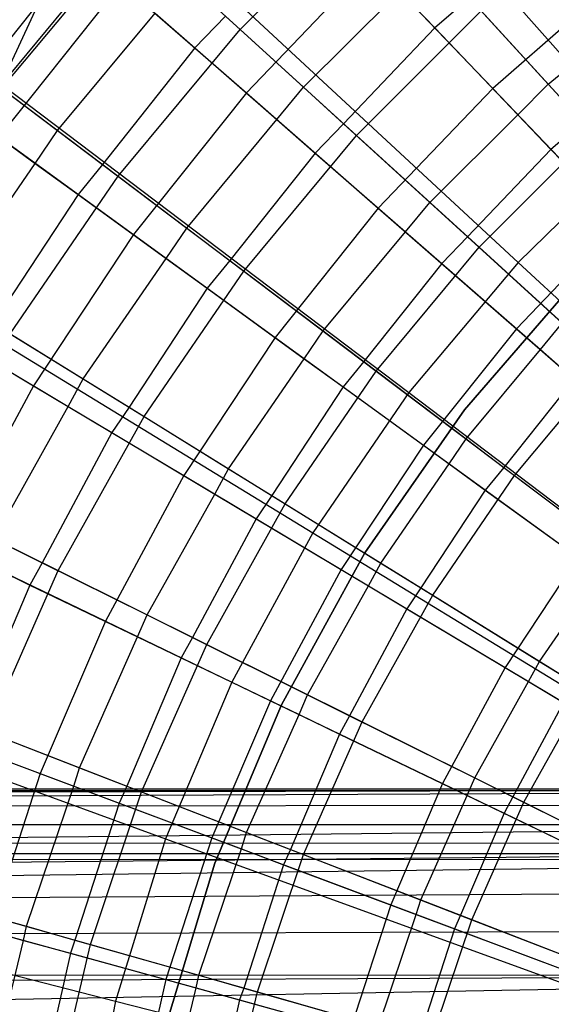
# Model space of a CAD drawing. Extents: x 0.1 to 25.1, y -5.4 to 12.3.
# Tile 24 of 107: x 11.036 to 11.519, y 0.958 to 1.853. Entities that reach past the tile are written whole.
import ezdxf

# ---------------------------------------------------------------- set-up
doc = ezdxf.new("R2010")
doc.units = 0
doc.header["$LTSCALE"] = 2.54
doc.layers.get('0').update_dxf_attribs({"color": 13, "linetype": 'CONTINUOUS'})

# ---------------------------------------------------------------- blocks, each defined once
blk = doc.blocks.new('GRUPUJ_1')
at = {"color": 0}
for p, q in [((11.16889, 7.50647, 18.47771), (11.47463, 7.16002, 18.62143)), ((11.16889, 7.50647, 18.47771), (11.47463, 7.16002, 18.62143)), ((10.97484, 7.3885, 7.25948), (10.89278, 7.21185, 7.20851)), ((10.97484, 7.3885, 7.25948), (10.89278, 7.21185, 7.20851)), ((11.11142, 7.264, 7.08212), (11.23414, 7.38672, 7.08212)), ((11.11142, 7.264, 7.08212), (11.23414, 7.38672, 7.08212)), ((11.02532, 7.36644, 18.47771), (10.89641, 7.21281, 18.47771)), ((11.02532, 7.36644, 18.47771), (10.89641, 7.21281, 18.47771)), ((11.02532, 7.36644, 18.47771), (11.36404, 7.05216, 18.62143)), ((11.02532, 7.36644, 18.47771), (11.36404, 7.05216, 18.62143)), ((10.89278, 7.21185, 7.20851), (11.01163, 7.35497, 7.20851)), ((10.89278, 7.21185, 7.20851), (11.01163, 7.35497, 7.20851)), ((11.01163, 7.35497, 7.20851), (11.11142, 7.264, 7.08212)), ((11.01163, 7.35497, 7.20851), (11.11142, 7.264, 7.08212)), ((10.96723, 7.33728, 7.15925), (10.87698, 7.22379, 7.15945)), ((10.96723, 7.33728, 7.15925), (10.87698, 7.22379, 7.15945)), ((11.23104, 7.32536, 6.85262), (11.11718, 7.20627, 6.85262)), ((11.23104, 7.32536, 6.85262), (11.11718, 7.20627, 6.85262)), ((11.23104, 7.32536, 6.85262), (11.34105, 7.2103, 6.73753)), ((11.23104, 7.32536, 6.85262), (11.34105, 7.2103, 6.73753)), ((11.0034, 7.30567, 6.97766), (10.89222, 7.16626, 6.97766)), ((11.0034, 7.30567, 6.97766), (10.89222, 7.16626, 6.97766)), ((11.0034, 7.30567, 6.97766), (11.11718, 7.20627, 6.85262)), ((11.0034, 7.30567, 6.97766), (11.11718, 7.20627, 6.85262)), ((11.45437, 7.30931, 6.73753), (11.34105, 7.2103, 6.73753)), ((11.45437, 7.30931, 6.73753), (11.34105, 7.2103, 6.73753)), ((11.16918, 7.21134, 6.95188), (11.25662, 7.2986, 6.95203)), ((11.16918, 7.21134, 6.95188), (11.25662, 7.2986, 6.95203)), ((11.25662, 7.2986, 6.95203), (11.28846, 7.2653, 6.91492)), ((11.25662, 7.2986, 6.95203), (11.28846, 7.2653, 6.91492)), ((11.31995, 7.29259, 6.91515), (11.28846, 7.2653, 6.91492)), ((11.31995, 7.29259, 6.91515), (11.28846, 7.2653, 6.91492)), ((11.31995, 7.29259, 6.91515), (11.3914, 7.21421, 6.83708)), ((11.31995, 7.29259, 6.91515), (11.3914, 7.21421, 6.83708)), ((11.21723, 7.16754, 6.96458), (11.3306, 7.28091, 6.96458)), ((11.21723, 7.16754, 6.96458), (11.3306, 7.28091, 6.96458)), ((11.3306, 7.28091, 6.96458), (11.43216, 7.1695, 6.85643)), ((11.3306, 7.28091, 6.96458), (11.43216, 7.1695, 6.85643)), ((11.3914, 7.21421, 6.83708), (11.47498, 7.28346, 6.83725)), ((11.3914, 7.21421, 6.83708), (11.47498, 7.28346, 6.83725)), ((10.94558, 7.17198, 7.07654), (11.03433, 7.27865, 7.07668)), ((10.94558, 7.17198, 7.07654), (11.03433, 7.27865, 7.07668)), ((11.03433, 7.27865, 7.07668), (11.07044, 7.2471, 7.03264)), ((11.03433, 7.27865, 7.07668), (11.07044, 7.2471, 7.03264)), ((11.09829, 7.27597, 7.03285), (11.07044, 7.2471, 7.03264)), ((11.09829, 7.27597, 7.03285), (11.07044, 7.2471, 7.03264)), ((11.09829, 7.27597, 7.03285), (11.16918, 7.21134, 6.95188)), ((11.09829, 7.27597, 7.03285), (11.16918, 7.21134, 6.95188)), ((11.00054, 7.13048, 7.08212), (11.11142, 7.264, 7.08212)), ((11.00054, 7.13048, 7.08212), (11.11142, 7.264, 7.08212)), ((11.11142, 7.264, 7.08212), (11.21723, 7.16754, 6.96458)), ((11.11142, 7.264, 7.08212), (11.21723, 7.16754, 6.96458)), ((11.28846, 7.2653, 6.91492), (11.20549, 7.17825, 6.91517)), ((11.28846, 7.2653, 6.91492), (11.20549, 7.17825, 6.91517)), ((11.28846, 7.2653, 6.91492), (11.36384, 7.18646, 6.83727)), ((11.28846, 7.2653, 6.91492), (11.36384, 7.18646, 6.83727)), ((11.07044, 7.2471, 7.03264), (10.98629, 7.14124, 7.03288)), ((11.07044, 7.2471, 7.03264), (10.98629, 7.14124, 7.03288)), ((11.07044, 7.2471, 7.03264), (11.14499, 7.18197, 6.95206)), ((11.07044, 7.2471, 7.03264), (11.14499, 7.18197, 6.95206)), ((10.87698, 7.22379, 7.15945), (10.94558, 7.17198, 7.07654)), ((10.87698, 7.22379, 7.15945), (10.94558, 7.17198, 7.07654)), ((10.89278, 7.21185, 7.20851), (11.00054, 7.13048, 7.08212)), ((10.89278, 7.21185, 7.20851), (11.00054, 7.13048, 7.08212)), ((10.89641, 7.21281, 18.47771), (11.26473, 6.93381, 18.62143)), ((10.89641, 7.21281, 18.47771), (11.26473, 6.93381, 18.62143)), ((11.14499, 7.18197, 6.95206), (11.16918, 7.21134, 6.95188)), ((11.14499, 7.18197, 6.95206), (11.16918, 7.21134, 6.95188)), ((11.16918, 7.21134, 6.95188), (11.20549, 7.17825, 6.91517)), ((11.16918, 7.21134, 6.95188), (11.20549, 7.17825, 6.91517)), ((11.34105, 7.2103, 6.73753), (11.23706, 7.10153, 6.73753)), ((11.34105, 7.2103, 6.73753), (11.23706, 7.10153, 6.73753)), ((11.34105, 7.2103, 6.73753), (11.45622, 7.08984, 6.63295)), ((11.34105, 7.2103, 6.73753), (11.45622, 7.08984, 6.63295)), ((11.36384, 7.18646, 6.83727), (11.3914, 7.21421, 6.83708)), ((11.36384, 7.18646, 6.83727), (11.3914, 7.21421, 6.83708)), ((11.3914, 7.21421, 6.83708), (11.42273, 7.17985, 6.8069)), ((11.3914, 7.21421, 6.83708), (11.42273, 7.17985, 6.8069)), ((11.11718, 7.20627, 6.85262), (11.01445, 7.07745, 6.85262)), ((11.11718, 7.20627, 6.85262), (11.01445, 7.07745, 6.85262)), ((11.11718, 7.20627, 6.85262), (11.23706, 7.10153, 6.73753)), ((11.11718, 7.20627, 6.85262), (11.23706, 7.10153, 6.73753)), ((10.85336, 7.19449, 7.15925), (10.92536, 7.14218, 7.07672)), ((10.85336, 7.19449, 7.15925), (10.92536, 7.14218, 7.07672)), ((11.06292, 7.08337, 6.95188), (11.14499, 7.18197, 6.95206)), ((11.06292, 7.08337, 6.95188), (11.14499, 7.18197, 6.95206)), ((11.14499, 7.18197, 6.95206), (11.17975, 7.1516, 6.91492)), ((11.14499, 7.18197, 6.95206), (11.17975, 7.1516, 6.91492)), ((11.28392, 7.10674, 6.83708), (11.36384, 7.18646, 6.83727)), ((11.28392, 7.10674, 6.83708), (11.36384, 7.18646, 6.83727)), ((11.36384, 7.18646, 6.83727), (11.39397, 7.15495, 6.80664)), ((11.36384, 7.18646, 6.83727), (11.39397, 7.15495, 6.80664)), ((10.92536, 7.14218, 7.07672), (10.94558, 7.17198, 7.07654)), ((10.92536, 7.14218, 7.07672), (10.94558, 7.17198, 7.07654)), ((10.94558, 7.17198, 7.07654), (10.98629, 7.14124, 7.03288)), ((10.94558, 7.17198, 7.07654), (10.98629, 7.14124, 7.03288)), ((11.20549, 7.17825, 6.91517), (11.17975, 7.1516, 6.91492)), ((11.20549, 7.17825, 6.91517), (11.17975, 7.1516, 6.91492)), ((11.20549, 7.17825, 6.91517), (11.28392, 7.10674, 6.83708)), ((11.20549, 7.17825, 6.91517), (11.28392, 7.10674, 6.83708)), ((11.42273, 7.17985, 6.8069), (11.39397, 7.15495, 6.80664)), ((11.42273, 7.17985, 6.8069), (11.39397, 7.15495, 6.80664)), ((10.89222, 7.16626, 6.97766), (11.01445, 7.07745, 6.85262)), ((10.89222, 7.16626, 6.97766), (11.01445, 7.07745, 6.85262)), ((11.1148, 7.04419, 6.96458), (11.21723, 7.16754, 6.96458)), ((11.1148, 7.04419, 6.96458), (11.21723, 7.16754, 6.96458)), ((11.21723, 7.16754, 6.96458), (11.32864, 7.06597, 6.85643)), ((11.21723, 7.16754, 6.96458), (11.32864, 7.06597, 6.85643)), ((11.32864, 7.06597, 6.85643), (11.43216, 7.1695, 6.85643)), ((11.32864, 7.06597, 6.85643), (11.43216, 7.1695, 6.85643)), ((11.39397, 7.15495, 6.80664), (11.31823, 7.07547, 6.80692)), ((11.39397, 7.15495, 6.80664), (11.31823, 7.07547, 6.80692)), ((11.47463, 7.16002, 18.62143), (11.36404, 7.05216, 18.62143)), ((11.47463, 7.16002, 18.62143), (11.36404, 7.05216, 18.62143)), ((11.39397, 7.15495, 6.80664), (11.47628, 7.06886, 6.73292)), ((11.39397, 7.15495, 6.80664), (11.47628, 7.06886, 6.73292)), ((11.17975, 7.1516, 6.91492), (11.10205, 7.05383, 6.9152)), ((11.17975, 7.1516, 6.91492), (11.10205, 7.05383, 6.9152)), ((11.17975, 7.1516, 6.91492), (11.26183, 7.07989, 6.8373)), ((11.17975, 7.1516, 6.91492), (11.26183, 7.07989, 6.8373)), ((10.8439, 7.02355, 7.07654), (10.92536, 7.14218, 7.07672)), ((10.8439, 7.02355, 7.07654), (10.92536, 7.14218, 7.07672)), ((10.92536, 7.14218, 7.07672), (10.96424, 7.11393, 7.03264)), ((10.92536, 7.14218, 7.07672), (10.96424, 7.11393, 7.03264)), ((10.98629, 7.14124, 7.03288), (10.96424, 7.11393, 7.03264)), ((10.98629, 7.14124, 7.03288), (10.96424, 7.11393, 7.03264)), ((10.98629, 7.14124, 7.03288), (11.06292, 7.08337, 6.95188)), ((10.98629, 7.14124, 7.03288), (11.06292, 7.08337, 6.95188)), ((10.90246, 6.98729, 7.08212), (11.00054, 7.13048, 7.08212)), ((10.90246, 6.98729, 7.08212), (11.00054, 7.13048, 7.08212)), ((11.00054, 7.13048, 7.08212), (11.1148, 7.04419, 6.96458)), ((11.00054, 7.13048, 7.08212), (11.1148, 7.04419, 6.96458)), ((10.96424, 7.11393, 7.03264), (10.88718, 6.99676, 7.03291)), ((10.96424, 7.11393, 7.03264), (10.88718, 6.99676, 7.03291)), ((10.96424, 7.11393, 7.03264), (11.04424, 7.0558, 6.95209)), ((10.96424, 7.11393, 7.03264), (11.04424, 7.0558, 6.95209)), ((11.23706, 7.10153, 6.73753), (11.14323, 6.98388, 6.73753)), ((11.23706, 7.10153, 6.73753), (11.14323, 6.98388, 6.73753)), ((11.23706, 7.10153, 6.73753), (11.36256, 6.99188, 6.63295)), ((11.23706, 7.10153, 6.73753), (11.36256, 6.99188, 6.63295)), ((11.26183, 7.07989, 6.8373), (11.28392, 7.10674, 6.83708)), ((11.26183, 7.07989, 6.8373), (11.28392, 7.10674, 6.83708)), ((11.28392, 7.10674, 6.83708), (11.31823, 7.07547, 6.80692)), ((11.28392, 7.10674, 6.83708), (11.31823, 7.07547, 6.80692)), ((11.04424, 7.0558, 6.95209), (11.06292, 7.08337, 6.95188)), ((11.04424, 7.0558, 6.95209), (11.06292, 7.08337, 6.95188)), ((11.06292, 7.08337, 6.95188), (11.10205, 7.05383, 6.9152)), ((11.06292, 7.08337, 6.95188), (11.10205, 7.05383, 6.9152)), ((11.45622, 7.08984, 6.63295), (11.36256, 6.99188, 6.63295)), ((11.45622, 7.08984, 6.63295), (11.36256, 6.99188, 6.63295)), ((11.01445, 7.07745, 6.85262), (10.92368, 6.93994, 6.85262)), ((11.01445, 7.07745, 6.85262), (10.92368, 6.93994, 6.85262)), ((11.01445, 7.07745, 6.85262), (11.14323, 6.98388, 6.73753)), ((11.01445, 7.07745, 6.85262), (11.14323, 6.98388, 6.73753)), ((11.18682, 6.9898, 6.83708), (11.26183, 7.07989, 6.8373)), ((11.18682, 6.9898, 6.83708), (11.26183, 7.07989, 6.8373)), ((11.26183, 7.07989, 6.8373), (11.29473, 7.05115, 6.80664)), ((11.26183, 7.07989, 6.8373), (11.29473, 7.05115, 6.80664)), ((11.31823, 7.07547, 6.80692), (11.29473, 7.05115, 6.80664)), ((11.31823, 7.07547, 6.80692), (11.29473, 7.05115, 6.80664)), ((11.31823, 7.07547, 6.80692), (11.40426, 6.99703, 6.7327)), ((11.31823, 7.07547, 6.80692), (11.40426, 6.99703, 6.7327)), ((11.23511, 6.95334, 6.85643), (11.32864, 7.06597, 6.85643)), ((11.23511, 6.95334, 6.85643), (11.32864, 7.06597, 6.85643)), ((11.32864, 7.06597, 6.85643), (11.44521, 6.95971, 6.75816)), ((11.32864, 7.06597, 6.85643), (11.44521, 6.95971, 6.75816)), ((10.96892, 6.94614, 6.95188), (11.04424, 7.0558, 6.95209)), ((10.96892, 6.94614, 6.95188), (11.04424, 7.0558, 6.95209)), ((11.04424, 7.0558, 6.95209), (11.08167, 7.02861, 6.91492)), ((11.04424, 7.0558, 6.95209), (11.08167, 7.02861, 6.91492)), ((10.78344, 7.04711, 18.47771), (11.17771, 6.80617, 18.62143)), ((10.78344, 7.04711, 18.47771), (11.17771, 6.80617, 18.62143)), ((11.10205, 7.05383, 6.9152), (11.08167, 7.02861, 6.91492)), ((11.10205, 7.05383, 6.9152), (11.08167, 7.02861, 6.91492)), ((11.10205, 7.05383, 6.9152), (11.18682, 6.9898, 6.83708)), ((11.10205, 7.05383, 6.9152), (11.18682, 6.9898, 6.83708)), ((11.29473, 7.05115, 6.80664), (11.2238, 6.96189, 6.80694)), ((11.29473, 7.05115, 6.80664), (11.2238, 6.96189, 6.80694)), ((11.36404, 7.05216, 18.62143), (11.26473, 6.93381, 18.62143)), ((11.36404, 7.05216, 18.62143), (11.26473, 6.93381, 18.62143)), ((11.29473, 7.05115, 6.80664), (11.38436, 6.97283, 6.73295)), ((11.29473, 7.05115, 6.80664), (11.38436, 6.97283, 6.73295)), ((11.36404, 7.05216, 18.62143), (11.70867, 6.73238, 18.72709)), ((11.36404, 7.05216, 18.62143), (11.70867, 6.73238, 18.72709)), ((11.02419, 6.91192, 6.96458), (11.1148, 7.04419, 6.96458)), ((11.02419, 6.91192, 6.96458), (11.1148, 7.04419, 6.96458)), ((11.1148, 7.04419, 6.96458), (11.23511, 6.95334, 6.85643)), ((11.1148, 7.04419, 6.96458), (11.23511, 6.95334, 6.85643)), ((11.31527, 6.91814, 6.825), (11.4196, 7.03868, 6.825)), ((11.4196, 7.03868, 7.325), (11.31527, 6.91814, 7.325)), ((11.31527, 6.91814, 6.825), (11.4196, 7.03868, 6.825)), ((11.08167, 7.02861, 6.91492), (11.01051, 6.92039, 6.91523)), ((11.08167, 7.02861, 6.91492), (11.01051, 6.92039, 6.91523)), ((11.08167, 7.02861, 6.91492), (11.16977, 6.9646, 6.83732)), ((11.08167, 7.02861, 6.91492), (11.16977, 6.9646, 6.83732)), ((10.79398, 7.01743, 6.97766), (10.92368, 6.93994, 6.85262)), ((10.79398, 7.01743, 6.97766), (10.92368, 6.93994, 6.85262)), ((10.88718, 6.99676, 7.03291), (10.96892, 6.94614, 6.95188)), ((10.88718, 6.99676, 7.03291), (10.96892, 6.94614, 6.95188)), ((11.38436, 6.97283, 6.73295), (11.40426, 6.99703, 6.7327)), ((11.38436, 6.97283, 6.73295), (11.40426, 6.99703, 6.7327)), ((10.90246, 6.98729, 7.08212), (11.02419, 6.91192, 6.96458)), ((10.90246, 6.98729, 7.08212), (11.02419, 6.91192, 6.96458)), ((11.14323, 6.98388, 6.73753), (11.06033, 6.8583, 6.73753)), ((11.14323, 6.98388, 6.73753), (11.06033, 6.8583, 6.73753)), ((11.14323, 6.98388, 6.73753), (11.27806, 6.88592, 6.63295)), ((11.14323, 6.98388, 6.73753), (11.27806, 6.88592, 6.63295)), ((11.16977, 6.9646, 6.83732), (11.18682, 6.9898, 6.83708)), ((11.16977, 6.9646, 6.83732), (11.18682, 6.9898, 6.83708)), ((11.18682, 6.9898, 6.83708), (11.2238, 6.96189, 6.80694)), ((11.18682, 6.9898, 6.83708), (11.2238, 6.96189, 6.80694)), ((11.36256, 6.99188, 6.63295), (11.27806, 6.88592, 6.63295)), ((11.36256, 6.99188, 6.63295), (11.27806, 6.88592, 6.63295)), ((11.36256, 6.99188, 6.63295), (11.49318, 6.87776, 6.53938)), ((11.36256, 6.99188, 6.63295), (11.49318, 6.87776, 6.53938)), ((10.87041, 6.97177, 7.03264), (10.9552, 6.92111, 6.95213)), ((10.87041, 6.97177, 7.03264), (10.9552, 6.92111, 6.95213)), ((11.31677, 6.89167, 6.7327), (11.38436, 6.97283, 6.73295)), ((11.31677, 6.89167, 6.7327), (11.38436, 6.97283, 6.73295)), ((11.38436, 6.97283, 6.73295), (11.41492, 6.94614, 6.70828)), ((11.38436, 6.97283, 6.73295), (11.41492, 6.94614, 6.70828)), ((11.10092, 6.86441, 6.83708), (11.16977, 6.9646, 6.83732)), ((11.10092, 6.86441, 6.83708), (11.16977, 6.9646, 6.83732)), ((11.16977, 6.9646, 6.83732), (11.20519, 6.93887, 6.80664)), ((11.16977, 6.9646, 6.83732), (11.20519, 6.93887, 6.80664)), ((11.2238, 6.96189, 6.80694), (11.20519, 6.93887, 6.80664)), ((11.2238, 6.96189, 6.80694), (11.20519, 6.93887, 6.80664)), ((11.2238, 6.96189, 6.80694), (11.31677, 6.89167, 6.7327)), ((11.2238, 6.96189, 6.80694), (11.31677, 6.89167, 6.7327)), ((11.36098, 6.85828, 6.75816), (11.44521, 6.95971, 6.75816)), ((11.36098, 6.85828, 6.75816), (11.44521, 6.95971, 6.75816)), ((11.15237, 6.83255, 6.85643), (11.23511, 6.95334, 6.85643)), ((11.15237, 6.83255, 6.85643), (11.23511, 6.95334, 6.85643)), ((11.23511, 6.95334, 6.85643), (11.36098, 6.85828, 6.75816)), ((11.23511, 6.95334, 6.85643), (11.36098, 6.85828, 6.75816)), ((10.92368, 6.93994, 6.85262), (10.8456, 6.79485, 6.85262)), ((10.92368, 6.93994, 6.85262), (10.8456, 6.79485, 6.85262)), ((10.92368, 6.93994, 6.85262), (11.06033, 6.8583, 6.73753)), ((10.92368, 6.93994, 6.85262), (11.06033, 6.8583, 6.73753)), ((10.9552, 6.92111, 6.95213), (10.96892, 6.94614, 6.95188)), ((10.9552, 6.92111, 6.95213), (10.96892, 6.94614, 6.95188)), ((10.96892, 6.94614, 6.95188), (11.01051, 6.92039, 6.91523)), ((10.96892, 6.94614, 6.95188), (11.01051, 6.92039, 6.91523)), ((11.20519, 6.93887, 6.80664), (11.14023, 6.84007, 6.80697)), ((11.20519, 6.93887, 6.80664), (11.14023, 6.84007, 6.80697)), ((11.20519, 6.93887, 6.80664), (11.30141, 6.86896, 6.73297)), ((11.20519, 6.93887, 6.80664), (11.30141, 6.86896, 6.73297)), ((11.41492, 6.94614, 6.70828), (11.35107, 6.86578, 6.70861)), ((11.41492, 6.94614, 6.70828), (11.35107, 6.86578, 6.70861)), ((11.26473, 6.93381, 18.62143), (11.17771, 6.80617, 18.62143)), ((11.26473, 6.93381, 18.62143), (11.17771, 6.80617, 18.62143)), ((11.26473, 6.93381, 18.62143), (11.6395, 6.64994, 18.72709)), ((11.26473, 6.93381, 18.62143), (11.6395, 6.64994, 18.72709)), ((10.88798, 6.80083, 6.95188), (10.9552, 6.92111, 6.95213)), ((10.88798, 6.80083, 6.95188), (10.9552, 6.92111, 6.95213)), ((10.9552, 6.92111, 6.95213), (10.99501, 6.89732, 6.91492)), ((10.9552, 6.92111, 6.95213), (10.99501, 6.89732, 6.91492)), ((10.94617, 6.77185, 6.96458), (11.02419, 6.91192, 6.96458)), ((10.94617, 6.77185, 6.96458), (11.02419, 6.91192, 6.96458)), ((11.01051, 6.92039, 6.91523), (10.99501, 6.89732, 6.91492)), ((11.01051, 6.92039, 6.91523), (10.99501, 6.89732, 6.91492)), ((11.01051, 6.92039, 6.91523), (11.10092, 6.86441, 6.83708)), ((11.01051, 6.92039, 6.91523), (11.10092, 6.86441, 6.83708)), ((11.02419, 6.91192, 6.96458), (11.15237, 6.83255, 6.85643)), ((11.02419, 6.91192, 6.96458), (11.15237, 6.83255, 6.85643)), ((11.22479, 6.78798, 6.825), (11.31527, 6.91814, 6.825)), ((11.31527, 6.91814, 7.325), (11.22479, 6.78798, 7.325)), ((11.22479, 6.78798, 6.825), (11.31527, 6.91814, 6.825)), ((11.31527, 6.91814, 7.325), (11.31527, 6.91814, 6.825)), ((11.31527, 6.91814, 7.325), (11.31527, 6.91814, 6.825)), ((10.99501, 6.89732, 6.91492), (10.93167, 6.77908, 6.91526)), ((10.99501, 6.89732, 6.91492), (10.93167, 6.77908, 6.91526)), ((10.99501, 6.89732, 6.91492), (11.0884, 6.84152, 6.83735)), ((10.99501, 6.89732, 6.91492), (11.0884, 6.84152, 6.83735)), ((11.27806, 6.88592, 6.63295), (11.2034, 6.77282, 6.63295)), ((11.27806, 6.88592, 6.63295), (11.2034, 6.77282, 6.63295)), ((11.27806, 6.88592, 6.63295), (11.41839, 6.78397, 6.53938)), ((11.27806, 6.88592, 6.63295), (11.41839, 6.78397, 6.53938)), ((11.30141, 6.86896, 6.73297), (11.31677, 6.89167, 6.7327)), ((11.30141, 6.86896, 6.73297), (11.31677, 6.89167, 6.7327)), ((11.31677, 6.89167, 6.7327), (11.35107, 6.86578, 6.70861)), ((11.31677, 6.89167, 6.7327), (11.35107, 6.86578, 6.70861)), ((10.68752, 6.87098, 18.47771), (11.10383, 6.6705, 18.62143)), ((10.68752, 6.87098, 18.47771), (11.10383, 6.6705, 18.62143)), ((11.23937, 6.77868, 6.7327), (11.30141, 6.86896, 6.73297)), ((11.23937, 6.77868, 6.7327), (11.30141, 6.86896, 6.73297)), ((11.30141, 6.86896, 6.73297), (11.33431, 6.84506, 6.70828)), ((11.30141, 6.86896, 6.73297), (11.33431, 6.84506, 6.70828)), ((11.06033, 6.8583, 6.73753), (10.98903, 6.72578, 6.73753)), ((11.06033, 6.8583, 6.73753), (10.98903, 6.72578, 6.73753)), ((11.06033, 6.8583, 6.73753), (11.2034, 6.77282, 6.63295)), ((11.06033, 6.8583, 6.73753), (11.2034, 6.77282, 6.63295)), ((11.0884, 6.84152, 6.83735), (11.10092, 6.86441, 6.83708)), ((11.0884, 6.84152, 6.83735), (11.10092, 6.86441, 6.83708)), ((11.10092, 6.86441, 6.83708), (11.14023, 6.84007, 6.80697)), ((11.10092, 6.86441, 6.83708), (11.14023, 6.84007, 6.80697)), ((11.28648, 6.74952, 6.75816), (11.36098, 6.85828, 6.75816)), ((11.28648, 6.74952, 6.75816), (11.36098, 6.85828, 6.75816)), ((11.35107, 6.86578, 6.70861), (11.33431, 6.84506, 6.70828)), ((11.35107, 6.86578, 6.70861), (11.33431, 6.84506, 6.70828)), ((11.35107, 6.86578, 6.70861), (11.45222, 6.78938, 6.63925)), ((11.35107, 6.86578, 6.70861), (11.45222, 6.78938, 6.63925)), ((11.36098, 6.85828, 6.75816), (11.49192, 6.7594, 6.67025)), ((11.36098, 6.85828, 6.75816), (11.49192, 6.7594, 6.67025)), ((11.02696, 6.73162, 6.83708), (11.0884, 6.84152, 6.83735)), ((11.02696, 6.73162, 6.83708), (11.0884, 6.84152, 6.83735)), ((11.0884, 6.84152, 6.83735), (11.12608, 6.81902, 6.80664)), ((11.0884, 6.84152, 6.83735), (11.12608, 6.81902, 6.80664)), ((11.33431, 6.84506, 6.70828), (11.27584, 6.75611, 6.70863)), ((11.33431, 6.84506, 6.70828), (11.27584, 6.75611, 6.70863)), ((11.33431, 6.84506, 6.70828), (11.43862, 6.76927, 6.63954)), ((11.33431, 6.84506, 6.70828), (11.43862, 6.76927, 6.63954)), ((10.818, 6.83567, 7.08212), (10.94617, 6.77185, 6.96458)), ((10.818, 6.83567, 7.08212), (10.94617, 6.77185, 6.96458)), ((11.08113, 6.70465, 6.85643), (11.15237, 6.83255, 6.85643)), ((11.08113, 6.70465, 6.85643), (11.15237, 6.83255, 6.85643)), ((11.14023, 6.84007, 6.80697), (11.12608, 6.81902, 6.80664)), ((11.14023, 6.84007, 6.80697), (11.12608, 6.81902, 6.80664)), ((11.14023, 6.84007, 6.80697), (11.23937, 6.77868, 6.7327)), ((11.14023, 6.84007, 6.80697), (11.23937, 6.77868, 6.7327)), ((11.15237, 6.83255, 6.85643), (11.28648, 6.74952, 6.75816)), ((11.15237, 6.83255, 6.85643), (11.28648, 6.74952, 6.75816)), ((11.12608, 6.81902, 6.80664), (11.06825, 6.71107, 6.807)), ((11.12608, 6.81902, 6.80664), (11.06825, 6.71107, 6.807)), ((11.12608, 6.81902, 6.80664), (11.22809, 6.75806, 6.73299)), ((11.12608, 6.81902, 6.80664), (11.22809, 6.75806, 6.73299)), ((11.17771, 6.80617, 18.62143), (11.10383, 6.6705, 18.62143)), ((11.17771, 6.80617, 18.62143), (11.10383, 6.6705, 18.62143)), ((11.17771, 6.80617, 18.62143), (11.57887, 6.56102, 18.72709)), ((11.17771, 6.80617, 18.62143), (11.57887, 6.56102, 18.72709)), ((10.88798, 6.80083, 6.95188), (10.93167, 6.77908, 6.91526)), ((10.88798, 6.80083, 6.95188), (10.93167, 6.77908, 6.91526)), ((10.8456, 6.79485, 6.85262), (10.98903, 6.72578, 6.73753)), ((10.8456, 6.79485, 6.85262), (10.98903, 6.72578, 6.73753)), ((11.14904, 6.64998, 6.825), (11.22479, 6.78798, 6.825)), ((11.22479, 6.78798, 7.325), (11.14904, 6.64998, 7.325)), ((11.14904, 6.64998, 6.825), (11.22479, 6.78798, 6.825)), ((11.22479, 6.78798, 7.325), (11.22479, 6.78798, 6.825)), ((11.22479, 6.78798, 7.325), (11.22479, 6.78798, 6.825)), ((10.87857, 6.77897, 6.95216), (10.92047, 6.7588, 6.91492)), ((10.87857, 6.77897, 6.95216), (10.92047, 6.7588, 6.91492)), ((10.93167, 6.77908, 6.91526), (10.92047, 6.7588, 6.91492)), ((10.93167, 6.77908, 6.91526), (10.92047, 6.7588, 6.91492)), ((10.93167, 6.77908, 6.91526), (11.02696, 6.73162, 6.83708)), ((10.93167, 6.77908, 6.91526), (11.02696, 6.73162, 6.83708)), ((11.22809, 6.75806, 6.73299), (11.23937, 6.77868, 6.7327)), ((11.22809, 6.75806, 6.73299), (11.23937, 6.77868, 6.7327)), ((11.23937, 6.77868, 6.7327), (11.27584, 6.75611, 6.70863)), ((11.23937, 6.77868, 6.7327), (11.27584, 6.75611, 6.70863)), ((11.41839, 6.78397, 6.53938), (11.3523, 6.68385, 6.53938)), ((11.41839, 6.78397, 6.53938), (11.3523, 6.68385, 6.53938)), ((10.88141, 6.62518, 6.96458), (10.94617, 6.77185, 6.96458)), ((10.88141, 6.62518, 6.96458), (10.94617, 6.77185, 6.96458)), ((10.94617, 6.77185, 6.96458), (11.08113, 6.70465, 6.85643)), ((10.94617, 6.77185, 6.96458), (11.08113, 6.70465, 6.85643)), ((11.2034, 6.77282, 6.63295), (11.13918, 6.65347, 6.63295)), ((11.2034, 6.77282, 6.63295), (11.13918, 6.65347, 6.63295)), ((11.2034, 6.77282, 6.63295), (11.3523, 6.68385, 6.53938)), ((11.2034, 6.77282, 6.63295), (11.3523, 6.68385, 6.53938)), ((11.38368, 6.68933, 6.63925), (11.43862, 6.76927, 6.63954)), ((11.38368, 6.68933, 6.63925), (11.43862, 6.76927, 6.63954)), ((10.92047, 6.7588, 6.91492), (10.86619, 6.63109, 6.9153)), ((10.92047, 6.7588, 6.91492), (10.86619, 6.63109, 6.9153)), ((10.92047, 6.7588, 6.91492), (11.01837, 6.71164, 6.83739)), ((10.92047, 6.7588, 6.91492), (11.01837, 6.71164, 6.83739)), ((11.17273, 6.65904, 6.7327), (11.22809, 6.75806, 6.73299)), ((11.17273, 6.65904, 6.7327), (11.22809, 6.75806, 6.73299)), ((11.22809, 6.75806, 6.73299), (11.26309, 6.73716, 6.70828)), ((11.22809, 6.75806, 6.73299), (11.26309, 6.73716, 6.70828)), ((11.27584, 6.75611, 6.70863), (11.26309, 6.73716, 6.70828)), ((11.27584, 6.75611, 6.70863), (11.26309, 6.73716, 6.70828)), ((11.27584, 6.75611, 6.70863), (11.38368, 6.68933, 6.63925)), ((11.27584, 6.75611, 6.70863), (11.38368, 6.68933, 6.63925)), ((11.22233, 6.63434, 6.75816), (11.28648, 6.74952, 6.75816)), ((11.22233, 6.63434, 6.75816), (11.28648, 6.74952, 6.75816)), ((11.28648, 6.74952, 6.75816), (11.42598, 6.66314, 6.67025)), ((11.28648, 6.74952, 6.75816), (11.42598, 6.66314, 6.67025)), ((11.26309, 6.73716, 6.70828), (11.21103, 6.63997, 6.70865)), ((11.26309, 6.73716, 6.70828), (11.21103, 6.63997, 6.70865)), ((11.26309, 6.73716, 6.70828), (11.37369, 6.67107, 6.63956)), ((11.26309, 6.73716, 6.70828), (11.37369, 6.67107, 6.63956)), ((10.98903, 6.72578, 6.73753), (10.92988, 6.58741, 6.73753)), ((10.98903, 6.72578, 6.73753), (10.92988, 6.58741, 6.73753)), ((10.98903, 6.72578, 6.73753), (11.13918, 6.65347, 6.63295)), ((10.98903, 6.72578, 6.73753), (11.13918, 6.65347, 6.63295)), ((11.01837, 6.71164, 6.83739), (11.02696, 6.73162, 6.83708)), ((11.01837, 6.71164, 6.83739), (11.02696, 6.73162, 6.83708)), ((11.02696, 6.73162, 6.83708), (11.06825, 6.71107, 6.807)), ((11.02696, 6.73162, 6.83708), (11.06825, 6.71107, 6.807)), ((10.96557, 6.59258, 6.83708), (11.01837, 6.71164, 6.83739)), ((10.96557, 6.59258, 6.83708), (11.01837, 6.71164, 6.83739)), ((11.01837, 6.71164, 6.83739), (11.05802, 6.69255, 6.80664)), ((11.01837, 6.71164, 6.83739), (11.05802, 6.69255, 6.80664)), ((11.06825, 6.71107, 6.807), (11.05802, 6.69255, 6.80664)), ((11.06825, 6.71107, 6.807), (11.05802, 6.69255, 6.80664)), ((11.06825, 6.71107, 6.807), (11.17273, 6.65904, 6.7327)), ((11.06825, 6.71107, 6.807), (11.17273, 6.65904, 6.7327)), ((11.02199, 6.57072, 6.85643), (11.08113, 6.70465, 6.85643)), ((11.02199, 6.57072, 6.85643), (11.08113, 6.70465, 6.85643)), ((11.08113, 6.70465, 6.85643), (11.22233, 6.63434, 6.75816)), ((11.08113, 6.70465, 6.85643), (11.22233, 6.63434, 6.75816)), ((11.05802, 6.69255, 6.80664), (11.00847, 6.57597, 6.80703)), ((11.05802, 6.69255, 6.80664), (11.00847, 6.57597, 6.80703)), ((11.05802, 6.69255, 6.80664), (11.165, 6.64103, 6.73302)), ((11.05802, 6.69255, 6.80664), (11.165, 6.64103, 6.73302)), ((11.37369, 6.67107, 6.63956), (11.38368, 6.68933, 6.63925)), ((11.37369, 6.67107, 6.63956), (11.38368, 6.68933, 6.63925)), ((11.38368, 6.68933, 6.63925), (11.41678, 6.66884, 6.62066)), ((11.38368, 6.68933, 6.63925), (11.41678, 6.66884, 6.62066)), ((10.60962, 6.68618, 18.47771), (11.04382, 6.52814, 18.62143)), ((10.60962, 6.68618, 18.47771), (11.04382, 6.52814, 18.62143)), ((11.3523, 6.68385, 6.53938), (11.29545, 6.57821, 6.53938)), ((11.3523, 6.68385, 6.53938), (11.29545, 6.57821, 6.53938)), ((11.3523, 6.68385, 6.53938), (11.50641, 6.59178, 6.45726)), ((11.3523, 6.68385, 6.53938), (11.50641, 6.59178, 6.45726)), ((11.10383, 6.6705, 18.62143), (11.04382, 6.52814, 18.62143)), ((11.10383, 6.6705, 18.62143), (11.04382, 6.52814, 18.62143)), ((11.10383, 6.6705, 18.62143), (11.5274, 6.46651, 18.72709)), ((11.10383, 6.6705, 18.62143), (11.5274, 6.46651, 18.72709)), ((11.32467, 6.58338, 6.63925), (11.37369, 6.67107, 6.63956)), ((11.32467, 6.58338, 6.63925), (11.37369, 6.67107, 6.63956)), ((11.37369, 6.67107, 6.63956), (11.4055, 6.65207, 6.6203)), ((11.37369, 6.67107, 6.63956), (11.4055, 6.65207, 6.6203)), ((11.36921, 6.5612, 6.67025), (11.42598, 6.66314, 6.67025)), ((11.36921, 6.5612, 6.67025), (11.42598, 6.66314, 6.67025)), ((11.13918, 6.65347, 6.63295), (11.08592, 6.52885, 6.63295)), ((11.13918, 6.65347, 6.63295), (11.08592, 6.52885, 6.63295)), ((11.13918, 6.65347, 6.63295), (11.29545, 6.57821, 6.53938)), ((11.13918, 6.65347, 6.63295), (11.29545, 6.57821, 6.53938)), ((11.165, 6.64103, 6.73302), (11.17273, 6.65904, 6.7327)), ((11.165, 6.64103, 6.73302), (11.17273, 6.65904, 6.7327)), ((11.17273, 6.65904, 6.7327), (11.21103, 6.63997, 6.70865)), ((11.17273, 6.65904, 6.7327), (11.21103, 6.63997, 6.70865)), ((10.78084, 6.64335, 6.85262), (10.92988, 6.58741, 6.73753)), ((10.78084, 6.64335, 6.85262), (10.92988, 6.58741, 6.73753)), ((11.08853, 6.50583, 6.825), (11.14904, 6.64998, 6.825)), ((11.14904, 6.64998, 7.325), (11.08853, 6.50583, 7.325)), ((11.08853, 6.50583, 6.825), (11.14904, 6.64998, 6.825)), ((11.14904, 6.64998, 7.325), (11.14904, 6.64998, 6.825)), ((11.14904, 6.64998, 7.325), (11.14904, 6.64998, 6.825)), ((11.4055, 6.65207, 6.6203), (11.35943, 6.56608, 6.62068)), ((11.4055, 6.65207, 6.6203), (11.35943, 6.56608, 6.62068)), ((11.11741, 6.53375, 6.7327), (11.165, 6.64103, 6.73302)), ((11.11741, 6.53375, 6.7327), (11.165, 6.64103, 6.73302)), ((11.165, 6.64103, 6.73302), (11.20182, 6.62331, 6.70828)), ((11.165, 6.64103, 6.73302), (11.20182, 6.62331, 6.70828)), ((11.16908, 6.51374, 6.75816), (11.22233, 6.63434, 6.75816)), ((11.16908, 6.51374, 6.75816), (11.22233, 6.63434, 6.75816)), ((11.21103, 6.63997, 6.70865), (11.20182, 6.62331, 6.70828)), ((11.21103, 6.63997, 6.70865), (11.20182, 6.62331, 6.70828)), ((11.21103, 6.63997, 6.70865), (11.32467, 6.58338, 6.63925)), ((11.21103, 6.63997, 6.70865), (11.32467, 6.58338, 6.63925)), ((11.22233, 6.63434, 6.75816), (11.36921, 6.5612, 6.67025)), ((11.22233, 6.63434, 6.75816), (11.36921, 6.5612, 6.67025)), ((10.86619, 6.63109, 6.9153), (10.96557, 6.59258, 6.83708)), ((10.86619, 6.63109, 6.9153), (10.96557, 6.59258, 6.83708)), ((10.88141, 6.62518, 6.96458), (11.02199, 6.57072, 6.85643)), ((10.88141, 6.62518, 6.96458), (11.02199, 6.57072, 6.85643)), ((11.20182, 6.62331, 6.70828), (11.1572, 6.51835, 6.70868)), ((11.20182, 6.62331, 6.70828), (11.1572, 6.51835, 6.70868)), ((11.20182, 6.62331, 6.70828), (11.31782, 6.56744, 6.63958)), ((11.20182, 6.62331, 6.70828), (11.31782, 6.56744, 6.63958)), ((10.85864, 6.61415, 6.91492), (10.96026, 6.576, 6.83742)), ((10.85864, 6.61415, 6.91492), (10.96026, 6.576, 6.83742)), ((10.96026, 6.576, 6.83742), (10.96557, 6.59258, 6.83708)), ((10.96026, 6.576, 6.83742), (10.96557, 6.59258, 6.83708)), ((10.96557, 6.59258, 6.83708), (11.00847, 6.57597, 6.80703)), ((10.96557, 6.59258, 6.83708), (11.00847, 6.57597, 6.80703)), ((10.92988, 6.58741, 6.73753), (10.88338, 6.44429, 6.73753)), ((10.92988, 6.58741, 6.73753), (10.88338, 6.44429, 6.73753)), ((10.92988, 6.58741, 6.73753), (11.08592, 6.52885, 6.63295)), ((10.92988, 6.58741, 6.73753), (11.08592, 6.52885, 6.63295)), ((11.31782, 6.56744, 6.63958), (11.32467, 6.58338, 6.63925)), ((11.31782, 6.56744, 6.63958), (11.32467, 6.58338, 6.63925)), ((11.32467, 6.58338, 6.63925), (11.35943, 6.56608, 6.62068)), ((11.32467, 6.58338, 6.63925), (11.35943, 6.56608, 6.62068)), ((11.925, 6.57314, 5), (0, 6.57314, 5)), ((11.925, 6.57314, 5), (0, 6.5413, 4.81133)), ((11.92657, 6.57156, 5.04248), (0, 6.57314, 5)), ((11.92657, 6.57156, 5.04248), (0, 6.57314, 5)), ((11.925, 6.57314, 5), (0, 6.57314, 5)), ((11.925, 6.57314, 5), (0, 6.5413, 4.81133)), ((11.92657, 6.57156, 5.04248), (0, 6.51494, 5.25207)), ((11.92657, 6.57156, 5.04248), (0, 6.51494, 5.25207)), ((10.91726, 6.44846, 6.83708), (10.96026, 6.576, 6.83742)), ((10.91726, 6.44846, 6.83708), (10.96026, 6.576, 6.83742)), ((10.96026, 6.576, 6.83742), (11.00158, 6.5605, 6.80664)), ((10.96026, 6.576, 6.83742), (11.00158, 6.5605, 6.80664)), ((11.00847, 6.57597, 6.80703), (11.00158, 6.5605, 6.80664)), ((11.00847, 6.57597, 6.80703), (11.00158, 6.5605, 6.80664)), ((11.00847, 6.57597, 6.80703), (11.11741, 6.53375, 6.7327)), ((11.00847, 6.57597, 6.80703), (11.11741, 6.53375, 6.7327)), ((11.29545, 6.57821, 6.53938), (11.2483, 6.46791, 6.53938)), ((11.29545, 6.57821, 6.53938), (11.2483, 6.46791, 6.53938)), ((11.29545, 6.57821, 6.53938), (11.4572, 6.50032, 6.45726)), ((11.29545, 6.57821, 6.53938), (11.4572, 6.50032, 6.45726)), ((10.97546, 6.4319, 6.85643), (11.02199, 6.57072, 6.85643)), ((10.97546, 6.4319, 6.85643), (11.02199, 6.57072, 6.85643)), ((11.02199, 6.57072, 6.85643), (11.16908, 6.51374, 6.75816)), ((11.02199, 6.57072, 6.85643), (11.16908, 6.51374, 6.75816)), ((11.27568, 6.47244, 6.63925), (11.31782, 6.56744, 6.63958)), ((11.27568, 6.47244, 6.63925), (11.31782, 6.56744, 6.63958)), ((11.31782, 6.56744, 6.63958), (11.35129, 6.55132, 6.6203)), ((11.31782, 6.56744, 6.63958), (11.35129, 6.55132, 6.6203)), ((11.35943, 6.56608, 6.62068), (11.35129, 6.55132, 6.6203)), ((11.35943, 6.56608, 6.62068), (11.35129, 6.55132, 6.6203)), ((11.35943, 6.56608, 6.62068), (11.48213, 6.50498, 6.55722)), ((11.35943, 6.56608, 6.62068), (11.48213, 6.50498, 6.55722)), ((11.93899, 6.55914, 4.87392), (0, 6.5413, 4.81133)), ((11.93899, 6.55914, 4.87392), (0, 6.5413, 4.81133)), ((11.00158, 6.5605, 6.80664), (10.96139, 6.43592, 6.80707)), ((11.00158, 6.5605, 6.80664), (10.96139, 6.43592, 6.80707)), ((11.00158, 6.5605, 6.80664), (11.11263, 6.51882, 6.73305)), ((11.00158, 6.5605, 6.80664), (11.11263, 6.51882, 6.73305)), ((11.32208, 6.45447, 6.67025), (11.36921, 6.5612, 6.67025)), ((11.32208, 6.45447, 6.67025), (11.36921, 6.5612, 6.67025)), ((11.36921, 6.5612, 6.67025), (11.52117, 6.48554, 6.59311)), ((11.36921, 6.5612, 6.67025), (11.52117, 6.48554, 6.59311)), ((11.35129, 6.55132, 6.6203), (11.3118, 6.45845, 6.6207)), ((11.35129, 6.55132, 6.6203), (11.3118, 6.45845, 6.6207)), ((11.35129, 6.55132, 6.6203), (11.47619, 6.49117, 6.55754)), ((11.35129, 6.55132, 6.6203), (11.47619, 6.49117, 6.55754)), ((0, 6.5413, 4.81133), (11.95721, 6.54094, 4.81029)), ((0, 6.5413, 4.81133), (11.95721, 6.54094, 4.81029)), ((11.95721, 6.54094, 4.81029), (0, 6.40472, 4.59341)), ((11.95721, 6.54094, 4.81029), (0, 6.40472, 4.59341)), ((11.04382, 6.52814, 18.62143), (10.99828, 6.38052, 18.62143)), ((11.04382, 6.52814, 18.62143), (10.99828, 6.38052, 18.62143)), ((11.04382, 6.52814, 18.62143), (11.4856, 6.36735, 18.72709)), ((11.04382, 6.52814, 18.62143), (11.4856, 6.36735, 18.72709)), ((11.08592, 6.52885, 6.63295), (11.04404, 6.39996, 6.63295)), ((11.08592, 6.52885, 6.63295), (11.04404, 6.39996, 6.63295)), ((11.08592, 6.52885, 6.63295), (11.2483, 6.46791, 6.53938)), ((11.08592, 6.52885, 6.63295), (11.2483, 6.46791, 6.53938)), ((11.11263, 6.51882, 6.73305), (11.11741, 6.53375, 6.7327)), ((11.11263, 6.51882, 6.73305), (11.11741, 6.53375, 6.7327)), ((11.11741, 6.53375, 6.7327), (11.1572, 6.51835, 6.70868)), ((11.11741, 6.53375, 6.7327), (11.1572, 6.51835, 6.70868)), ((11.97365, 6.52449, 5.23147), (0, 6.51494, 5.25207)), ((11.97365, 6.52449, 5.23147), (0, 6.51494, 5.25207)), ((11.07389, 6.4039, 6.7327), (11.11263, 6.51882, 6.73305)), ((11.07389, 6.4039, 6.7327), (11.11263, 6.51882, 6.73305)), ((11.11263, 6.51882, 6.73305), (11.15101, 6.50442, 6.70828)), ((11.11263, 6.51882, 6.73305), (11.15101, 6.50442, 6.70828)), ((11.1572, 6.51835, 6.70868), (11.15101, 6.50442, 6.70828)), ((11.1572, 6.51835, 6.70868), (11.15101, 6.50442, 6.70828)), ((11.1572, 6.51835, 6.70868), (11.27568, 6.47244, 6.63925)), ((11.1572, 6.51835, 6.70868), (11.27568, 6.47244, 6.63925)), ((11.98136, 6.51678, 4.75174), (0, 6.40472, 4.59341)), ((11.98136, 6.51678, 4.75174), (0, 6.40472, 4.59341)), ((0, 6.51494, 5.25207), (11.98919, 6.50895, 5.264)), ((11.98389, 6.51425, 5.25348), (0, 6.51494, 5.25207)), ((0, 6.51494, 5.25207), (11.98919, 6.50895, 5.264)), ((11.98389, 6.51425, 5.25348), (0, 6.51494, 5.25207)), ((0, 6.35265, 5.45271), (11.98919, 6.50895, 5.264)), ((0, 6.35265, 5.45271), (11.98919, 6.50895, 5.264)), ((11.12718, 6.38874, 6.75816), (11.16908, 6.51374, 6.75816)), ((11.12718, 6.38874, 6.75816), (11.16908, 6.51374, 6.75816)), ((11.16908, 6.51374, 6.75816), (11.32208, 6.45447, 6.67025)), ((11.16908, 6.51374, 6.75816), (11.32208, 6.45447, 6.67025)), ((11.04361, 6.3572, 6.825), (11.08853, 6.50583, 6.825)), ((11.08853, 6.50583, 7.325), (11.04361, 6.3572, 7.325)), ((11.04361, 6.3572, 6.825), (11.08853, 6.50583, 6.825)), ((11.08853, 6.50583, 7.325), (11.08853, 6.50583, 6.825)), ((11.08853, 6.50583, 7.325), (11.08853, 6.50583, 6.825)), ((11.15101, 6.50442, 6.70828), (11.11482, 6.39226, 6.70871)), ((11.15101, 6.50442, 6.70828), (11.11482, 6.39226, 6.70871)), ((11.15101, 6.50442, 6.70828), (11.27145, 6.45921, 6.63961)), ((11.15101, 6.50442, 6.70828), (11.27145, 6.45921, 6.63961)), ((10.55051, 6.49454, 18.47771), (10.99828, 6.38052, 18.62143)), ((10.55051, 6.49454, 18.47771), (10.99828, 6.38052, 18.62143)), ((12.01646, 6.48168, 4.68886), (0, 6.40472, 4.59341)), ((12.01646, 6.48168, 4.68886), (0, 6.40472, 4.59341)), ((10.81462, 6.47768, 6.91534), (10.91726, 6.44846, 6.83708)), ((10.81462, 6.47768, 6.91534), (10.91726, 6.44846, 6.83708)), ((10.83046, 6.47316, 6.96458), (10.97546, 6.4319, 6.85643)), ((10.83046, 6.47316, 6.96458), (10.97546, 6.4319, 6.85643)), ((10.81003, 6.46454, 6.91492), (10.91454, 6.43569, 6.83746)), ((10.81003, 6.46454, 6.91492), (10.91454, 6.43569, 6.83746)), ((11.2483, 6.46791, 6.53938), (11.21123, 6.35381, 6.53938)), ((11.2483, 6.46791, 6.53938), (11.21123, 6.35381, 6.53938)), ((11.2483, 6.46791, 6.53938), (11.41638, 6.40482, 6.45726)), ((11.2483, 6.46791, 6.53938), (11.41638, 6.40482, 6.45726)), ((11.27145, 6.45921, 6.63961), (11.27568, 6.47244, 6.63925)), ((11.27145, 6.45921, 6.63961), (11.27568, 6.47244, 6.63925)), ((11.27568, 6.47244, 6.63925), (11.3118, 6.45845, 6.6207)), ((11.27568, 6.47244, 6.63925), (11.3118, 6.45845, 6.6207)), ((11.23714, 6.35745, 6.63925), (11.27145, 6.45921, 6.63961)), ((11.23714, 6.35745, 6.63925), (11.27145, 6.45921, 6.63961)), ((11.27145, 6.45921, 6.63961), (11.30633, 6.44613, 6.6203)), ((11.27145, 6.45921, 6.63961), (11.30633, 6.44613, 6.6203)), ((11.3118, 6.45845, 6.6207), (11.30633, 6.44613, 6.6203)), ((11.3118, 6.45845, 6.6207), (11.30633, 6.44613, 6.6203)), ((11.3118, 6.45845, 6.6207), (11.43971, 6.4089, 6.55722)), ((11.3118, 6.45845, 6.6207), (11.43971, 6.4089, 6.55722)), ((10.91454, 6.43569, 6.83746), (10.91726, 6.44846, 6.83708)), ((10.91454, 6.43569, 6.83746), (10.91726, 6.44846, 6.83708)), ((10.91726, 6.44846, 6.83708), (10.96139, 6.43592, 6.80707)), ((10.91726, 6.44846, 6.83708), (10.96139, 6.43592, 6.80707)), ((11.285, 6.34383, 6.67025), (11.32208, 6.45447, 6.67025)), ((11.285, 6.34383, 6.67025), (11.32208, 6.45447, 6.67025)), ((11.32208, 6.45447, 6.67025), (11.48037, 6.39314, 6.59311)), ((11.32208, 6.45447, 6.67025), (11.48037, 6.39314, 6.59311)), ((12.05267, 6.44547, 4.63872), (0, 6.40472, 4.59341)), ((12.05267, 6.44547, 4.63872), (0, 6.40472, 4.59341)), ((10.88338, 6.44429, 6.73753), (11.04404, 6.39996, 6.63295)), ((10.88338, 6.44429, 6.73753), (11.04404, 6.39996, 6.63295)), ((11.30633, 6.44613, 6.6203), (11.27429, 6.34689, 6.62073)), ((11.30633, 6.44613, 6.6203), (11.27429, 6.34689, 6.62073)), ((11.30633, 6.44613, 6.6203), (11.43603, 6.39744, 6.55756)), ((11.30633, 6.44613, 6.6203), (11.43603, 6.39744, 6.55756)), ((10.88247, 6.30051, 6.83708), (10.91454, 6.43569, 6.83746)), ((10.88247, 6.30051, 6.83708), (10.91454, 6.43569, 6.83746)), ((10.91454, 6.43569, 6.83746), (10.9572, 6.42392, 6.80664)), ((10.91454, 6.43569, 6.83746), (10.9572, 6.42392, 6.80664)), ((10.94194, 6.28939, 6.85643), (10.97546, 6.4319, 6.85643)), ((10.94194, 6.28939, 6.85643), (10.97546, 6.4319, 6.85643)), ((10.96139, 6.43592, 6.80707), (10.9572, 6.42392, 6.80664)), ((10.96139, 6.43592, 6.80707), (10.9572, 6.42392, 6.80664)), ((10.96139, 6.43592, 6.80707), (11.07389, 6.4039, 6.7327)), ((10.96139, 6.43592, 6.80707), (11.07389, 6.4039, 6.7327)), ((10.97546, 6.4319, 6.85643), (11.12718, 6.38874, 6.75816)), ((10.97546, 6.4319, 6.85643), (11.12718, 6.38874, 6.75816)), ((10.9572, 6.42392, 6.80664), (10.92743, 6.29211, 6.8071)), ((10.9572, 6.42392, 6.80664), (10.92743, 6.29211, 6.8071)), ((10.9572, 6.42392, 6.80664), (11.07142, 6.39239, 6.73308)), ((10.9572, 6.42392, 6.80664), (11.07142, 6.39239, 6.73308)), ((0, 6.35265, 5.45271), (12.09341, 6.40472, 5.40659)), ((0, 6.35265, 5.45271), (12.09341, 6.40472, 5.40659)), ((12.09436, 6.40379, 4.59248), (0, 6.40472, 4.59341)), ((12.09436, 6.40379, 4.59248), (0, 6.40472, 4.59341)), ((12.09436, 6.40379, 4.59248), (0, 6.18084, 4.4548)), ((12.09436, 6.40379, 4.59248), (0, 6.18084, 4.4548)), ((11.07142, 6.39239, 6.73308), (11.07389, 6.4039, 6.7327)), ((11.07142, 6.39239, 6.73308), (11.07389, 6.4039, 6.7327)), ((11.07389, 6.4039, 6.7327), (11.11482, 6.39226, 6.70871)), ((11.07389, 6.4039, 6.7327), (11.11482, 6.39226, 6.70871)), ((11.04404, 6.39996, 6.63295), (11.01388, 6.26783, 6.63295)), ((11.04404, 6.39996, 6.63295), (11.01388, 6.26783, 6.63295)), ((11.04404, 6.39996, 6.63295), (11.21123, 6.35381, 6.53938)), ((11.04404, 6.39996, 6.63295), (11.21123, 6.35381, 6.53938)), ((11.04253, 6.27058, 6.7327), (11.07142, 6.39239, 6.73308)), ((11.04253, 6.27058, 6.7327), (11.07142, 6.39239, 6.73308)), ((11.07142, 6.39239, 6.73308), (11.11106, 6.38146, 6.70828)), ((11.07142, 6.39239, 6.73308), (11.11106, 6.38146, 6.70828)), ((11.097, 6.2604, 6.75816), (11.12718, 6.38874, 6.75816)), ((11.097, 6.2604, 6.75816), (11.12718, 6.38874, 6.75816)), ((11.11482, 6.39226, 6.70871), (11.11106, 6.38146, 6.70828)), ((11.11482, 6.39226, 6.70871), (11.11106, 6.38146, 6.70828)), ((11.11482, 6.39226, 6.70871), (11.23714, 6.35745, 6.63925)), ((11.11482, 6.39226, 6.70871), (11.23714, 6.35745, 6.63925)), ((11.12718, 6.38874, 6.75816), (11.285, 6.34383, 6.67025)), ((11.12718, 6.38874, 6.75816), (11.285, 6.34383, 6.67025)), ((10.99828, 6.38052, 18.62143), (10.96767, 6.2291, 18.62143)), ((10.99828, 6.38052, 18.62143), (10.96767, 6.2291, 18.62143)), ((10.99828, 6.38052, 18.62143), (11.45388, 6.26451, 18.72709)), ((10.99828, 6.38052, 18.62143), (11.45388, 6.26451, 18.72709)), ((11.11106, 6.38146, 6.70828), (11.08423, 6.2628, 6.70874)), ((11.11106, 6.38146, 6.70828), (11.08423, 6.2628, 6.70874)), ((11.11106, 6.38146, 6.70828), (11.23495, 6.34726, 6.63963)), ((11.11106, 6.38146, 6.70828), (11.23495, 6.34726, 6.63963))]:
    blk.add_line(p, q, dxfattribs=at)

msp = doc.modelspace()

# ---------------------------------------------------------------- block references
at = {"color": 0}
msp.add_blockref('GRUPUJ_1', (0.125, -5.41988, 0.188), dxfattribs=at)

doc.saveas('drawing.dxf')
